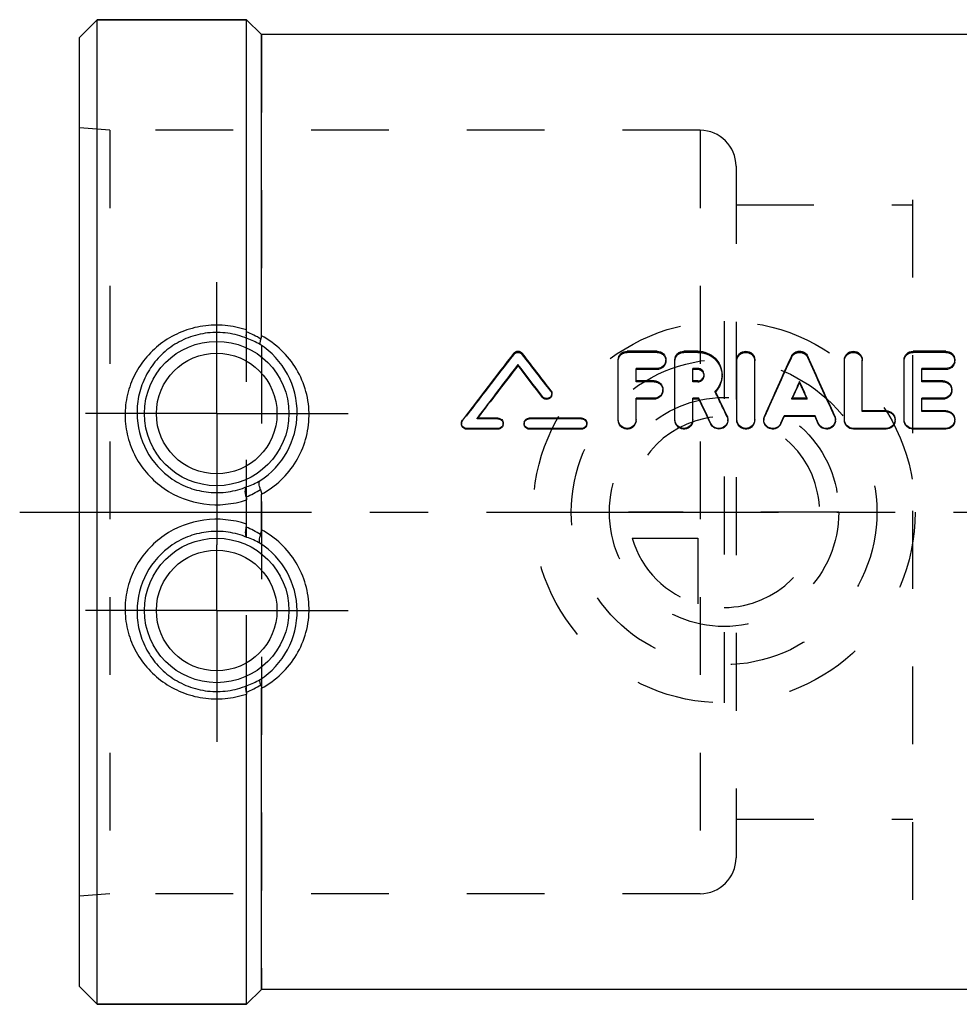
# Model space of a CAD drawing. Header units: millimetres. Extents: x 424 to 576, y 459 to 541.
# Tile 1 of 19: x 424 to 503, y 459 to 541. Entities that reach past the tile are written whole.
import ezdxf

# ---------------------------------------------------------------- set-up
doc = ezdxf.new("R2010")
doc.units = ezdxf.units.MM
doc.header["$LTSCALE"] = 65.185185
doc.linetypes.add('CENTER', pattern=[0.6, 0.375, -0.075, 0.075, -0.075])
doc.linetypes.add('HIDDEN', pattern=[0.2, 0.1, -0.1])
for name, color, linetype in [('ACHSEN_S', 7, 'CONTINUOUS'), ('FASEN', 7, 'CONTINUOUS'), ('KOERPER', 7, 'CONTINUOUS'), ('KONST.EL_MIT_GEO', 7, 'CONTINUOUS'), ('KURVEN', 7, 'CONTINUOUS')]:
    doc.layers.add(name, color=color, linetype=linetype)

msp = doc.modelspace()

# ---------------------------------------------------------------- linework, layer by layer
at = {"layer": 'ACHSEN_S', "color": 2, "linetype": 'CENTER'}
msp.add_line((424.116, 500), (576.053, 500), dxfattribs=at)
at = {"layer": 'FASEN', "color": 7, "linetype": 'Continuous'}
for p, q in [((430.616, 541.25), (429.116, 539.75)), ((430.616, 458.75), (430.616, 541.25)), ((430.616, 541.25), (443.116, 541.25)), ((429.116, 460.25), (429.116, 539.75)), ((430.616, 458.75), (429.116, 460.25)), ((430.616, 458.75), (443.116, 458.75))]:
    msp.add_line(p, q, dxfattribs=at)
at = {"layer": 'KOERPER', "color": 7, "linetype": 'Continuous'}
for p, q in [((443.116, 541.25), (430.616, 541.25)), ((444.366, 540), (443.116, 541.25)), ((521.866, 540), (444.366, 540)), ((444.366, 460), (443.116, 458.75)), ((521.866, 460), (444.366, 460)), ((443.116, 458.75), (430.616, 458.75))]:
    msp.add_line(p, q, dxfattribs=at)
at = {"layer": 'KOERPER', "color": 8, "linetype": 'HIDDEN'}
for p, q in [((443.116, 458.75), (443.116, 541.25)), ((444.366, 540), (444.366, 460)), ((481.116, 531.98), (431.675, 531.98)), ((481.116, 531.98), (481.116, 468.02)), ((484.116, 528.98), (484.116, 471.02)), ((481.116, 468.02), (431.675, 468.02))]:
    msp.add_line(p, q, dxfattribs=at)
at = {"layer": 'KOERPER', "color": 2, "linetype": 'CENTER'}
for p, q in [((440.616, 508.25), (440.616, 519.25)), ((440.616, 508.25), (429.616, 508.25)), ((440.616, 508.25), (440.616, 497.25)), ((440.616, 508.25), (451.616, 508.25)), ((440.616, 491.75), (440.616, 497.25)), ((440.616, 491.75), (429.616, 491.75)), ((440.616, 491.75), (440.616, 480.75)), ((440.616, 491.75), (451.616, 491.75))]:
    msp.add_line(p, q, dxfattribs=at)
at = {"layer": 'KOERPER', "color": 8, "linetype": 'HIDDEN'}
for centre, start, end in [((481.116, 528.98), 0, 90), ((481.116, 471.02), 270, 360)]:
    msp.add_arc(centre, 3, start, end, dxfattribs=at)
at = {"layer": 'KONST.EL_MIT_GEO', "color": 7, "linetype": 'Continuous'}
for p, q in [((443.116, 515.252), (443.116, 541.25)), ((444.366, 514.771), (444.366, 540)), ((477.498, 513.475), (474.998, 513.475)), ((480.913, 513.475), (479.748, 513.475)), ((501.693, 513.475), (498.943, 513.475)), ((465.853, 512.259), (465.853, 512.351)), ((474.248, 507.741), (474.248, 512.751)), ((478.998, 507.741), (478.998, 512.751)), ((484.183, 507.741), (484.183, 512.751)), ((485.683, 507.741), (485.683, 512.751)), ((493.193, 507.741), (493.193, 512.751)), ((494.693, 508.481), (494.693, 512.751)), ((498.193, 507.741), (498.193, 512.751)), ((475.748, 510.993), (475.748, 512.025)), ((477.498, 512.025), (475.748, 512.025)), ((477.498, 511.936), (475.748, 511.936)), ((477.498, 511.936), (477.498, 512.025)), ((480.498, 510.993), (480.498, 512.025)), ((480.913, 512.025), (480.498, 512.025)), ((480.913, 511.936), (480.498, 511.936)), ((480.913, 511.936), (480.913, 512.025)), ((499.693, 510.993), (499.693, 512.025)), ((501.693, 512.025), (499.693, 512.025)), ((501.693, 511.936), (499.693, 511.936)), ((501.693, 511.936), (501.693, 512.025)), ((477.248, 510.993), (475.748, 510.993)), ((480.913, 510.993), (480.498, 510.993)), ((489.438, 510.863), (489.438, 510.944)), ((501.443, 510.993), (499.693, 510.993)), ((482.405, 510.074), (482.375, 510.135)), ((467.903, 509.607), (467.903, 509.679)), ((475.748, 507.741), (475.748, 509.526)), ((477.248, 509.526), (475.748, 509.526)), ((477.248, 509.455), (475.748, 509.455)), ((477.248, 509.455), (477.248, 509.526)), ((480.498, 507.741), (480.498, 509.526)), ((481.01, 509.526), (480.498, 509.526)), ((481.01, 509.455), (480.498, 509.455)), ((481.01, 509.455), (481.01, 509.526)), ((490.076, 509.526), (488.8, 509.526)), ((488.832, 509.526), (488.871, 509.612)), ((490.044, 509.526), (490.005, 509.612)), ((499.693, 508.481), (499.693, 509.526)), ((501.443, 509.526), (499.693, 509.526)), ((501.443, 509.455), (499.693, 509.455)), ((501.443, 509.455), (501.443, 509.526)), ((496.693, 508.481), (494.693, 508.481)), ((501.693, 508.481), (499.693, 508.481)), ((464.178, 507.865), (462.426, 507.865)), ((471.178, 507.865), (466.803, 507.865)), ((487.869, 507.442), (488.14, 508.05)), ((487.869, 507.387), (488.14, 507.99)), ((487.869, 507.387), (487.869, 507.442)), ((488.14, 507.99), (488.14, 508.05)), ((490.736, 508.05), (488.14, 508.05)), ((490.736, 507.99), (488.14, 507.99)), ((491.006, 507.442), (490.736, 508.05)), ((491.006, 507.387), (490.736, 507.99)), ((491.006, 507.387), (491.006, 507.442)), ((461.553, 506.946), (461.553, 506.998)), ((464.178, 506.998), (461.553, 506.998)), ((464.178, 506.946), (461.553, 506.946)), ((464.178, 506.946), (464.178, 506.998)), ((466.803, 506.946), (466.803, 506.998)), ((471.178, 506.998), (466.803, 506.998)), ((471.178, 506.946), (466.803, 506.946)), ((471.178, 506.946), (471.178, 506.998)), ((493.943, 506.946), (493.943, 506.998)), ((496.693, 506.998), (493.943, 506.998)), ((496.693, 506.946), (493.943, 506.946)), ((496.693, 506.946), (496.693, 506.998)), ((498.943, 506.946), (498.943, 506.998)), ((501.693, 506.998), (498.943, 506.998)), ((501.693, 506.946), (498.943, 506.946)), ((501.693, 506.946), (501.693, 506.998)), ((443.116, 498.982), (443.116, 501.018)), ((444.366, 498.506), (444.366, 501.494)), ((444.366, 460), (444.366, 485.229)), ((443.116, 458.75), (443.116, 484.748))]:
    msp.add_line(p, q, dxfattribs=at)
at = {"layer": 'KONST.EL_MIT_GEO', "color": 8, "linetype": 'HIDDEN'}
for p, q in [((429.116, 467.8), (429.116, 532.2)), ((431.675, 531.98), (429.116, 532.2)), ((498.912, 467.5), (498.912, 532.5)), ((537.116, 532.5), (498.912, 532.5)), ((431.675, 531.98), (431.675, 468.02)), ((484.116, 525.75), (498.912, 525.75)), ((465.497, 513.204), (465.497, 513.303)), ((466.209, 513.204), (466.209, 513.303)), ((474.998, 513.374), (474.998, 513.475)), ((477.498, 513.374), (474.998, 513.374)), ((477.498, 513.374), (477.498, 513.475)), ((479.748, 513.374), (479.748, 513.475)), ((480.913, 513.374), (479.748, 513.374)), ((480.913, 513.374), (480.913, 513.475)), ((498.943, 513.374), (498.943, 513.475)), ((501.693, 513.374), (498.943, 513.374)), ((501.693, 513.374), (501.693, 513.475)), ((478.248, 512.656), (478.248, 512.751)), ((488.751, 512.946), (488.751, 513.043)), ((490.124, 512.946), (490.124, 513.043)), ((502.443, 512.656), (502.443, 512.751)), ((481.444, 511.424), (481.444, 511.51)), ((482.944, 511.424), (482.944, 511.509)), ((475.748, 510.911), (475.748, 510.993)), ((477.248, 510.911), (475.748, 510.911)), ((477.248, 510.911), (477.248, 510.993)), ((480.498, 510.911), (480.498, 510.993)), ((480.913, 510.911), (480.498, 510.911)), ((480.913, 510.911), (480.913, 510.993)), ((499.693, 510.911), (499.693, 510.993)), ((501.443, 510.911), (499.693, 510.911)), ((501.443, 510.911), (501.443, 510.993)), ((468.604, 510.116), (468.604, 510.192)), ((468.691, 509.861), (468.691, 509.935)), ((477.998, 510.184), (477.998, 510.261)), ((482.375, 510.06), (482.375, 510.135)), ((502.193, 510.184), (502.193, 510.261)), ((488.8, 509.455), (488.8, 509.526)), ((488.8, 509.455), (488.832, 509.526)), ((490.076, 509.455), (488.8, 509.455)), ((490.076, 509.455), (490.044, 509.526)), ((490.076, 509.455), (490.076, 509.526)), ((494.693, 508.418), (494.693, 508.481)), ((496.693, 508.418), (494.693, 508.418)), ((496.693, 508.418), (496.693, 508.481)), ((499.693, 508.418), (499.693, 508.481)), ((501.693, 508.418), (499.693, 508.418)), ((501.693, 508.418), (501.693, 508.481)), ((461.116, 507.431), (461.116, 507.376)), ((461.203, 507.634), (461.203, 507.691)), ((462.426, 507.806), (462.426, 507.865)), ((462.426, 507.806), (462.455, 507.843)), ((464.178, 507.806), (462.426, 507.806)), ((462.455, 507.843), (462.471, 507.865)), ((464.178, 507.806), (464.178, 507.865)), ((464.616, 507.376), (464.616, 507.432)), ((466.366, 507.432), (466.366, 507.376)), ((466.803, 507.806), (466.803, 507.865)), ((471.178, 507.806), (466.803, 507.806)), ((471.178, 507.806), (471.178, 507.865)), ((471.616, 507.376), (471.616, 507.432)), ((474.248, 507.683), (474.248, 507.741)), ((475.748, 507.683), (475.748, 507.741)), ((478.998, 507.683), (478.998, 507.741)), ((480.498, 507.683), (480.498, 507.741)), ((482.003, 507.372), (482.003, 507.427)), ((483.363, 507.994), (483.363, 508.054)), ((483.433, 507.684), (483.433, 507.741)), ((484.183, 507.683), (484.183, 507.741)), ((485.683, 507.683), (485.683, 507.741)), ((486.433, 507.741), (486.433, 507.684)), ((486.496, 507.98), (486.496, 508.039)), ((490.736, 507.99), (490.736, 508.05)), ((492.379, 507.98), (492.379, 508.039)), ((492.443, 507.684), (492.443, 507.741)), ((493.193, 507.683), (493.193, 507.741)), ((497.443, 507.683), (497.443, 507.741)), ((498.193, 507.683), (498.193, 507.741)), ((502.443, 507.683), (502.443, 507.741)), ((484.116, 474.25), (498.912, 474.25)), ((431.675, 468.02), (429.116, 467.8)), ((537.116, 467.5), (498.912, 467.5))]:
    msp.add_line(p, q, dxfattribs=at)
at = {"layer": 'KONST.EL_MIT_GEO', "color": 7, "linetype": 'Continuous'}
for centre, radius in [((440.616, 508.25), 6.05), ((440.616, 508.25), 5.051), ((440.616, 491.75), 6.05), ((440.616, 491.75), 5.051)]:
    msp.add_circle(centre, radius, dxfattribs=at)
for centre, radius, start, end in [((440.314, 508.052), 7.582, 58.11221, 68.41876), ((441.049, 508.402), 6.488, 60.44774, 71.05415), ((912.311, 166.947), 565.336, 142.21827, 142.93444), ((29.455, 174.678), 552.649, 37.38021, 37.78719), ((915.575, 165.302), 568.06, 142.34276, 142.9122), ((23.054, 170.607), 559.339, 37.31532, 37.66028), ((1066.054, 249.844), 634.47, 155.491191, 155.986801), ((-87.178, 249.844), 634.47, 24.013199, 24.508809), ((911.142, 166.053), 564.039, 142.13537, 142.6987), ((27.204, 171.179), 555.652, 37.52192, 37.86755), ((480.942, 511.51), 0.502, 354.98453, 359.9973), ((1067.184, 250.096), 633.903, 155.701147, 155.841698), ((1059.275, 251.655), 626.021, 155.540129, 155.665791), ((-88.308, 250.096), 633.903, 24.158302, 24.298853), ((-80.399, 251.655), 626.021, 24.334209, 24.459871), ((-85.131, 239.619), 628.683, 25.276073, 25.479789), ((-91.636, 237.321), 634.05, 25.214077, 25.423896), ((-84.69, 238.535), 627.227, 25.379471, 25.590284), ((440.566, 508.327), 6.788, 302.75879, 359.34753), ((461.548, 507.431), 0.432, 169.00969, 179.99283), ((466.797, 507.431), 0.431, 164.95083, 179.96809), ((487.163, 507.741), 0.731, 171.4744, 179.98974), ((487.17, 507.74), 0.738, 156.02466, 171.44198), ((441.004, 508.291), 6.53, 289.17046, 299.70028), ((440.313, 508.36), 7.607, 291.35127, 301.55653), ((440.319, 491.652), 7.593, 58.43107, 68.65501), ((441.004, 491.708), 6.531, 60.30074, 70.82852), ((440.566, 491.673), 6.788, 0.65248, 57.2412), ((441.048, 491.602), 6.492, 288.94917, 299.54895), ((440.313, 491.951), 7.584, 291.58189, 301.88525)]:
    msp.add_arc(centre, radius, start, end, dxfattribs=at)
at = {"layer": 'KONST.EL_MIT_GEO', "color": 8, "linetype": 'HIDDEN'}
for centre, radius, start, end in [((908.101, 167.538), 561.59, 142.01076, 142.72832), ((33.54, 175.23), 549.026, 37.58695, 37.9947), ((477.558, 512.656), 0.69, 352.31421, 359.99386), ((1058.916, 251.051), 627.436, 155.329192, 155.827259), ((-80.04, 251.051), 627.436, 24.172741, 24.670808), ((501.753, 512.656), 0.69, 352.31421, 359.99386), ((480.949, 511.424), 0.495, 0.00288, 4.87121), ((481.046, 511.424), 1.898, 358.39806, 359.99983), ((468.278, 509.861), 0.413, 351.98494, 359.99878), ((477.29, 510.184), 0.708, 352.40956, 359.99282), ((480.936, 511.488), 2.028, 315.21266, 316.76971), ((-76.609, 241.603), 620.106, 25.441469, 25.653001), ((501.485, 510.184), 0.708, 352.40956, 359.99282), ((464.19, 507.377), 0.425, 347.02096, 359.97018), ((471.19, 507.377), 0.425, 347.02096, 359.97018), ((475.027, 507.683), 0.721, 352.10238, 0.03266), ((479.777, 507.683), 0.721, 352.10238, 0.03266), ((482.704, 507.684), 0.729, 354.73105, 359.9975), ((484.962, 507.683), 0.721, 352.10238, 0.03266), ((491.714, 507.684), 0.729, 353.45681, 359.99286), ((496.719, 507.683), 0.724, 352.48604, 359.99322), ((501.719, 507.683), 0.724, 352.48604, 359.99322)]:
    msp.add_arc(centre, radius, start, end, dxfattribs=at)
at = {"layer": 'KONST.EL_MIT_GEO', "color": 7, "linetype": 'Continuous'}
for points, knots in [([(443.116, 515.252), (442.534, 515.449), (441.317, 515.706), (439.458, 515.651), (437.671, 515.165), (436.062, 514.281), (434.718, 513.057), (433.703, 511.558), (433.074, 509.86), (432.939, 508.656), (432.945, 508.055)], [0, 0, 0, 0, 0.126807, 0.254033, 0.380568, 0.505704, 0.629507, 0.75263, 0.875909, 1, 1, 1, 1]), ([(443.156, 514.539), (442.641, 514.753), (441.548, 515.051), (439.854, 515.073), (438.215, 514.67), (436.746, 513.883), (435.528, 512.776), (434.618, 511.418), (434.057, 509.882), (433.938, 508.794), (433.944, 508.25)], [0, 0, 0, 0, 0.127013, 0.254928, 0.382091, 0.507362, 0.630812, 0.753358, 0.876134, 1, 1, 1, 1]), ([(443.102, 515.102), (443.079, 514.978), (443.052, 514.796), (443.099, 514.575), (443.156, 514.539)], [0, 0, 0, 0, 0.651539, 1, 1, 1, 1]), ([(444.319, 514.489), (444.28, 514.395), (444.235, 514.267), (444.221, 514.115), (444.236, 514.061), (444.25, 514.046)], [0, 0, 0, 0, 0.664095, 0.868645, 1, 1, 1, 1]), ([(447.354, 508.25), (447.368, 509.383), (446.814, 511.691), (445.2, 513.434), (444.25, 514.046)], [0, 0, 0, 0, 0.500498, 1, 1, 1, 1]), ([(444.319, 514.489), (444.327, 514.51), (444.357, 514.601), (444.366, 514.698), (444.366, 514.771)], [0, 0, 0, 0, 0.235095, 1, 1, 1, 1]), ([(448.353, 508.049), (448.36, 508.733), (448.185, 510.106), (447.375, 512.009), (446.087, 513.628), (444.968, 514.444), (444.366, 514.771)], [0, 0, 0, 0, 0.250773, 0.499722, 0.74872, 1, 1, 1, 1]), ([(465.497, 513.303), (465.578, 513.407), (465.853, 513.542), (466.129, 513.407), (466.209, 513.303)], [0, 0, 0, 0, 0.498992, 1, 1, 1, 1]), ([(474.248, 512.751), (474.248, 512.938), (474.415, 513.328), (474.808, 513.475), (474.998, 513.475)], [0, 0, 0, 0, 0.495435, 1, 1, 1, 1]), ([(477.498, 513.475), (477.688, 513.475), (478.081, 513.327), (478.248, 512.937), (478.248, 512.751)], [0, 0, 0, 0, 0.505358, 1, 1, 1, 1]), ([(478.998, 512.751), (478.998, 512.938), (479.165, 513.328), (479.558, 513.475), (479.748, 513.475)], [0, 0, 0, 0, 0.495435, 1, 1, 1, 1]), ([(480.913, 513.475), (481.18, 513.475), (481.716, 513.372), (482.39, 512.933), (482.839, 512.281), (482.944, 511.765), (482.944, 511.509)], [0, 0, 0, 0, 0.257297, 0.509306, 0.75466, 1, 1, 1, 1]), ([(484.183, 512.751), (484.183, 512.937), (484.352, 513.328), (484.933, 513.549), (485.513, 513.328), (485.683, 512.938), (485.683, 512.751)], [0, 0, 0, 0, 0.247665, 0.500025, 0.752286, 1, 1, 1, 1]), ([(488.751, 513.043), (488.81, 513.172), (489.011, 513.396), (489.436, 513.513), (489.863, 513.398), (490.065, 513.173), (490.124, 513.043)], [0, 0, 0, 0, 0.251579, 0.498873, 0.746897, 1, 1, 1, 1]), ([(493.193, 512.751), (493.193, 512.937), (493.363, 513.328), (493.943, 513.549), (494.523, 513.328), (494.693, 512.938), (494.693, 512.751)], [0, 0, 0, 0, 0.247665, 0.500025, 0.752286, 1, 1, 1, 1]), ([(498.193, 512.751), (498.193, 512.938), (498.36, 513.328), (498.753, 513.475), (498.943, 513.475)], [0, 0, 0, 0, 0.495435, 1, 1, 1, 1]), ([(501.693, 513.475), (501.883, 513.475), (502.276, 513.327), (502.443, 512.937), (502.443, 512.751)], [0, 0, 0, 0, 0.505358, 1, 1, 1, 1]), ([(478.248, 512.751), (478.248, 512.566), (478.082, 512.175), (477.689, 512.025), (477.498, 512.025)], [0, 0, 0, 0, 0.492855, 1, 1, 1, 1]), ([(478.241, 512.564), (478.219, 512.395), (478.033, 512.06), (477.674, 511.936), (477.498, 511.936)], [0, 0, 0, 0, 0.492188, 1, 1, 1, 1]), ([(502.443, 512.751), (502.443, 512.566), (502.277, 512.175), (501.884, 512.025), (501.693, 512.025)], [0, 0, 0, 0, 0.492855, 1, 1, 1, 1]), ([(502.437, 512.564), (502.414, 512.395), (502.228, 512.06), (501.869, 511.936), (501.693, 511.936)], [0, 0, 0, 0, 0.492188, 1, 1, 1, 1]), ([(481.444, 511.51), (481.444, 511.642), (481.327, 511.919), (481.047, 512.025), (480.913, 512.025)], [0, 0, 0, 0, 0.495206, 1, 1, 1, 1]), ([(481.373, 511.68), (481.327, 511.757), (481.189, 511.889), (481.004, 511.936), (480.913, 511.936)], [0, 0, 0, 0, 0.495792, 1, 1, 1, 1]), ([(482.944, 511.509), (482.944, 511.258), (482.842, 510.748), (482.553, 510.316), (482.375, 510.135)], [0, 0, 0, 0, 0.498188, 1, 1, 1, 1]), ([(477.248, 510.993), (477.438, 510.993), (477.833, 510.841), (477.998, 510.448), (477.998, 510.261)], [0, 0, 0, 0, 0.504096, 1, 1, 1, 1]), ([(480.913, 510.993), (481.041, 510.993), (481.305, 511.088), (481.431, 511.341), (481.442, 511.466)], [0, 0, 0, 0, 0.505127, 1, 1, 1, 1]), ([(482.943, 511.371), (482.937, 511.138), (482.835, 510.67), (482.574, 510.27), (482.414, 510.099)], [0, 0, 0, 0, 0.498428, 1, 1, 1, 1]), ([(501.443, 510.993), (501.634, 510.993), (502.029, 510.841), (502.193, 510.448), (502.193, 510.261)], [0, 0, 0, 0, 0.504096, 1, 1, 1, 1]), ([(468.691, 509.935), (468.691, 509.847), (468.631, 509.666), (468.399, 509.501), (468.115, 509.499), (467.957, 509.608), (467.903, 509.679)], [0, 0, 0, 0, 0.24724, 0.497984, 0.749876, 1, 1, 1, 1]), ([(468.604, 510.192), (468.618, 510.173), (468.668, 510.096), (468.691, 510.003), (468.691, 509.935)], [0, 0, 0, 0, 0.259522, 1, 1, 1, 1]), ([(477.998, 510.261), (477.998, 510.073), (477.834, 509.679), (477.438, 509.526), (477.248, 509.526)], [0, 0, 0, 0, 0.496293, 1, 1, 1, 1]), ([(477.991, 510.091), (477.969, 509.92), (477.784, 509.582), (477.423, 509.455), (477.248, 509.455)], [0, 0, 0, 0, 0.495455, 1, 1, 1, 1]), ([(502.193, 510.261), (502.193, 510.073), (502.029, 509.679), (501.634, 509.526), (501.443, 509.526)], [0, 0, 0, 0, 0.496293, 1, 1, 1, 1]), ([(502.187, 510.091), (502.164, 509.92), (501.98, 509.582), (501.619, 509.455), (501.443, 509.455)], [0, 0, 0, 0, 0.495455, 1, 1, 1, 1]), ([(468.687, 509.804), (468.675, 509.722), (468.598, 509.56), (468.368, 509.425), (468.101, 509.436), (467.954, 509.54), (467.903, 509.607)], [0, 0, 0, 0, 0.246919, 0.497698, 0.750327, 1, 1, 1, 1]), ([(433.944, 508.25), (433.957, 507.186), (434.506, 505.018), (436.383, 502.944), (438.33, 501.955), (439.937, 501.588), (441.584, 501.623), (442.646, 501.915), (443.148, 502.123)], [0, 0, 0, 0, 0.246505, 0.496019, 0.621997, 0.747999, 0.873994, 1, 1, 1, 1]), ([(496.693, 508.481), (496.884, 508.481), (497.281, 508.326), (497.443, 507.93), (497.443, 507.741)], [0, 0, 0, 0, 0.502555, 1, 1, 1, 1]), ([(501.693, 508.481), (501.884, 508.481), (502.281, 508.326), (502.443, 507.93), (502.443, 507.741)], [0, 0, 0, 0, 0.502555, 1, 1, 1, 1]), ([(432.945, 508.055), (432.952, 507.463), (433.109, 506.272), (433.765, 504.593), (434.808, 503.11), (436.619, 501.518), (439.511, 500.396), (441.985, 500.636), (443.116, 501.018)], [0, 0, 0, 0, 0.123955, 0.248814, 0.374271, 0.500002, 0.749977, 1, 1, 1, 1]), ([(444.366, 501.494), (444.957, 501.815), (446.059, 502.614), (447.338, 504.197), (448.151, 506.051), (448.345, 507.386), (448.353, 508.049)], [0, 0, 0, 0, 0.251498, 0.502496, 0.752285, 1, 1, 1, 1]), ([(461.553, 506.998), (461.442, 506.998), (461.21, 507.09), (461.116, 507.321), (461.116, 507.431)], [0, 0, 0, 0, 0.501224, 1, 1, 1, 1]), ([(461.553, 506.946), (461.442, 506.946), (461.211, 507.036), (461.116, 507.266), (461.116, 507.376)], [0, 0, 0, 0, 0.502544, 1, 1, 1, 1]), ([(464.178, 507.865), (464.29, 507.865), (464.521, 507.773), (464.616, 507.542), (464.616, 507.432)], [0, 0, 0, 0, 0.502143, 1, 1, 1, 1]), ([(464.616, 507.432), (464.616, 507.321), (464.522, 507.09), (464.29, 506.998), (464.178, 506.998)], [0, 0, 0, 0, 0.497656, 1, 1, 1, 1]), ([(466.803, 506.998), (466.692, 506.998), (466.46, 507.09), (466.366, 507.321), (466.366, 507.432)], [0, 0, 0, 0, 0.501983, 1, 1, 1, 1]), ([(466.803, 506.946), (466.692, 506.946), (466.461, 507.036), (466.366, 507.266), (466.366, 507.376)], [0, 0, 0, 0, 0.503303, 1, 1, 1, 1]), ([(466.381, 507.543), (466.405, 507.633), (466.517, 507.802), (466.71, 507.865), (466.803, 507.865)], [0, 0, 0, 0, 0.498293, 1, 1, 1, 1]), ([(471.178, 507.865), (471.29, 507.865), (471.521, 507.773), (471.616, 507.542), (471.616, 507.432)], [0, 0, 0, 0, 0.502143, 1, 1, 1, 1]), ([(471.616, 507.432), (471.616, 507.321), (471.522, 507.09), (471.29, 506.998), (471.178, 506.998)], [0, 0, 0, 0, 0.497656, 1, 1, 1, 1]), ([(475.748, 507.741), (475.748, 507.551), (475.583, 507.155), (474.997, 506.919), (474.412, 507.155), (474.248, 507.551), (474.248, 507.741)], [0, 0, 0, 0, 0.249431, 0.500213, 0.750935, 1, 1, 1, 1]), ([(475.741, 507.584), (475.716, 507.405), (475.515, 507.051), (474.943, 506.877), (474.399, 507.126), (474.248, 507.503), (474.248, 507.683)], [0, 0, 0, 0, 0.248669, 0.500441, 0.751666, 1, 1, 1, 1]), ([(480.498, 507.741), (480.498, 507.551), (480.333, 507.155), (479.747, 506.919), (479.162, 507.155), (478.998, 507.551), (478.998, 507.741)], [0, 0, 0, 0, 0.249431, 0.500213, 0.750935, 1, 1, 1, 1]), ([(480.491, 507.584), (480.466, 507.405), (480.265, 507.051), (479.693, 506.877), (479.149, 507.126), (478.998, 507.503), (478.998, 507.683)], [0, 0, 0, 0, 0.248669, 0.500441, 0.751666, 1, 1, 1, 1]), ([(483.433, 507.741), (483.433, 507.577), (483.313, 507.236), (482.857, 506.959), (482.326, 507.021), (482.073, 507.278), (482.003, 507.427)], [0, 0, 0, 0, 0.248959, 0.499706, 0.75042, 1, 1, 1, 1]), ([(483.43, 507.617), (483.415, 507.459), (483.273, 507.143), (482.82, 506.904), (482.313, 506.98), (482.071, 507.228), (482.003, 507.372)], [0, 0, 0, 0, 0.248079, 0.499337, 0.750751, 1, 1, 1, 1]), ([(485.683, 507.741), (485.683, 507.551), (485.518, 507.155), (484.932, 506.919), (484.347, 507.155), (484.183, 507.551), (484.183, 507.741)], [0, 0, 0, 0, 0.249431, 0.500213, 0.750935, 1, 1, 1, 1]), ([(485.676, 507.584), (485.651, 507.405), (485.45, 507.051), (484.878, 506.877), (484.334, 507.126), (484.183, 507.503), (484.183, 507.683)], [0, 0, 0, 0, 0.248669, 0.500441, 0.751666, 1, 1, 1, 1]), ([(487.869, 507.442), (487.802, 507.29), (487.551, 507.025), (487.017, 506.956), (486.555, 507.232), (486.433, 507.575), (486.433, 507.741)], [0, 0, 0, 0, 0.249892, 0.500414, 0.75095, 1, 1, 1, 1]), ([(487.869, 507.387), (487.802, 507.235), (487.55, 506.973), (487.018, 506.905), (486.556, 507.177), (486.433, 507.519), (486.433, 507.684)], [0, 0, 0, 0, 0.249703, 0.500983, 0.751811, 1, 1, 1, 1]), ([(492.443, 507.741), (492.443, 507.575), (492.321, 507.232), (491.858, 506.956), (491.324, 507.025), (491.074, 507.29), (491.006, 507.442)], [0, 0, 0, 0, 0.249003, 0.499742, 0.750449, 1, 1, 1, 1]), ([(492.438, 507.601), (492.42, 507.443), (492.271, 507.131), (491.813, 506.901), (491.307, 506.988), (491.071, 507.242), (491.006, 507.387)], [0, 0, 0, 0, 0.248154, 0.499478, 0.750855, 1, 1, 1, 1]), ([(493.943, 506.998), (493.752, 506.998), (493.355, 507.155), (493.193, 507.551), (493.193, 507.741)], [0, 0, 0, 0, 0.502234, 1, 1, 1, 1]), ([(493.943, 506.946), (493.752, 506.946), (493.356, 507.101), (493.193, 507.495), (493.193, 507.683)], [0, 0, 0, 0, 0.503554, 1, 1, 1, 1]), ([(497.443, 507.741), (497.443, 507.551), (497.281, 507.155), (496.884, 506.998), (496.693, 506.998)], [0, 0, 0, 0, 0.498001, 1, 1, 1, 1]), ([(497.437, 507.589), (497.414, 507.416), (497.232, 507.076), (496.869, 506.946), (496.693, 506.946)], [0, 0, 0, 0, 0.497027, 1, 1, 1, 1]), ([(498.943, 506.998), (498.752, 506.998), (498.355, 507.155), (498.193, 507.551), (498.193, 507.741)], [0, 0, 0, 0, 0.502234, 1, 1, 1, 1]), ([(498.943, 506.946), (498.752, 506.946), (498.356, 507.101), (498.193, 507.495), (498.193, 507.683)], [0, 0, 0, 0, 0.503554, 1, 1, 1, 1]), ([(502.443, 507.741), (502.443, 507.551), (502.281, 507.155), (501.884, 506.998), (501.693, 506.998)], [0, 0, 0, 0, 0.498001, 1, 1, 1, 1]), ([(502.437, 507.589), (502.414, 507.416), (502.232, 507.076), (501.869, 506.946), (501.693, 506.946)], [0, 0, 0, 0, 0.497027, 1, 1, 1, 1]), ([(464.605, 507.281), (464.583, 507.188), (464.472, 507.012), (464.275, 506.946), (464.178, 506.946)], [0, 0, 0, 0, 0.497197, 1, 1, 1, 1]), ([(471.605, 507.281), (471.583, 507.188), (471.472, 507.012), (471.275, 506.946), (471.178, 506.946)], [0, 0, 0, 0, 0.497197, 1, 1, 1, 1]), ([(444.294, 501.879), (444.258, 501.961), (444.202, 502.117), (444.152, 502.36), (444.169, 502.558), (444.24, 502.619)], [0, 0, 0, 0, 0.348555, 0.635733, 1, 1, 1, 1]), ([(443.082, 501.276), (443.055, 501.375), (443.017, 501.562), (443.002, 501.845), (443.056, 502.07), (443.148, 502.123)], [0, 0, 0, 0, 0.348361, 0.637359, 1, 1, 1, 1]), ([(443.116, 498.982), (441.985, 499.364), (439.51, 499.604), (436.619, 498.482), (434.808, 496.89), (433.765, 495.407), (433.109, 493.728), (432.952, 492.537), (432.945, 491.945)], [0, 0, 0, 0, 0.250024, 0.499998, 0.62573, 0.751186, 0.876045, 1, 1, 1, 1]), ([(443.148, 497.877), (442.646, 498.085), (441.584, 498.377), (439.937, 498.412), (438.33, 498.045), (436.383, 497.056), (434.506, 494.982), (433.957, 492.814), (433.944, 491.75)], [0, 0, 0, 0, 0.126006, 0.252001, 0.378003, 0.503981, 0.753495, 1, 1, 1, 1]), ([(443.082, 498.724), (443.055, 498.625), (443.017, 498.438), (443.002, 498.155), (443.056, 497.93), (443.148, 497.877)], [0, 0, 0, 0, 0.348347, 0.637333, 1, 1, 1, 1]), ([(448.353, 491.951), (448.345, 492.614), (448.151, 493.949), (447.338, 495.803), (446.059, 497.386), (444.957, 498.185), (444.366, 498.506)], [0, 0, 0, 0, 0.247716, 0.497504, 0.748502, 1, 1, 1, 1]), ([(444.294, 498.121), (444.258, 498.039), (444.202, 497.883), (444.151, 497.64), (444.169, 497.442), (444.24, 497.381)], [0, 0, 0, 0, 0.348521, 0.635631, 1, 1, 1, 1]), ([(432.945, 491.945), (432.939, 491.344), (433.074, 490.14), (433.703, 488.442), (434.718, 486.942), (436.063, 485.718), (437.671, 484.835), (439.459, 484.349), (441.317, 484.294), (442.534, 484.551), (443.116, 484.748)], [0, 0, 0, 0, 0.124098, 0.247382, 0.370511, 0.494319, 0.619455, 0.745986, 0.873203, 1, 1, 1, 1]), ([(433.944, 491.75), (433.938, 491.206), (434.057, 490.118), (434.618, 488.582), (435.528, 487.224), (436.746, 486.117), (438.215, 485.33), (439.854, 484.927), (441.548, 484.949), (442.641, 485.248), (443.156, 485.461)], [0, 0, 0, 0, 0.123873, 0.246656, 0.369209, 0.492665, 0.617937, 0.745094, 0.873, 1, 1, 1, 1]), ([(444.25, 485.954), (445.2, 486.566), (446.814, 488.309), (447.368, 490.617), (447.354, 491.75)], [0, 0, 0, 0, 0.49956, 1, 1, 1, 1]), ([(444.366, 485.229), (444.968, 485.556), (446.087, 486.372), (447.375, 487.991), (448.185, 489.894), (448.36, 491.267), (448.353, 491.951)], [0, 0, 0, 0, 0.251328, 0.500351, 0.749273, 1, 1, 1, 1]), ([(444.319, 485.511), (444.28, 485.605), (444.235, 485.733), (444.22, 485.885), (444.235, 485.939), (444.25, 485.954)], [0, 0, 0, 0, 0.663989, 0.868563, 1, 1, 1, 1]), ([(443.102, 484.898), (443.079, 485.022), (443.052, 485.204), (443.099, 485.425), (443.156, 485.461)], [0, 0, 0, 0, 0.651583, 1, 1, 1, 1]), ([(444.319, 485.511), (444.327, 485.49), (444.357, 485.399), (444.366, 485.302), (444.366, 485.229)], [0, 0, 0, 0, 0.235096, 1, 1, 1, 1])]:
    msp.add_open_spline(points, degree=3, knots=knots, dxfattribs=at)
for points in [[(443.102, 515.102), (443.112, 515.151), (443.116, 515.202), (443.116, 515.252)], [(461.124, 507.514), (461.136, 507.577), (461.164, 507.639), (461.203, 507.691)], [(483.363, 508.054), (483.408, 507.957), (483.433, 507.848), (483.433, 507.741)], [(492.379, 508.039), (492.421, 507.947), (492.443, 507.843), (492.443, 507.741)], [(444.294, 501.879), (444.346, 501.759), (444.366, 501.624), (444.366, 501.494)], [(443.082, 501.276), (443.105, 501.192), (443.116, 501.105), (443.116, 501.018)], [(443.082, 498.724), (443.105, 498.808), (443.116, 498.895), (443.116, 498.982)], [(444.294, 498.121), (444.346, 498.241), (444.366, 498.376), (444.366, 498.506)], [(443.102, 484.898), (443.112, 484.849), (443.116, 484.798), (443.116, 484.748)]]:
    msp.add_open_spline(points, degree=3, dxfattribs=at)
at = {"layer": 'KONST.EL_MIT_GEO', "color": 8, "linetype": 'HIDDEN'}
for points, knots in [([(465.497, 513.204), (465.578, 513.307), (465.853, 513.441), (466.128, 513.308), (466.209, 513.204)], [0, 0, 0, 0, 0.49899, 1, 1, 1, 1]), ([(474.248, 512.656), (474.248, 512.841), (474.416, 513.23), (474.808, 513.374), (474.998, 513.374)], [0, 0, 0, 0, 0.494114, 1, 1, 1, 1]), ([(477.498, 513.374), (477.687, 513.374), (478.08, 513.229), (478.248, 512.841), (478.248, 512.656)], [0, 0, 0, 0, 0.506679, 1, 1, 1, 1]), ([(478.998, 512.656), (478.998, 512.841), (479.166, 513.23), (479.558, 513.374), (479.748, 513.374)], [0, 0, 0, 0, 0.494114, 1, 1, 1, 1]), ([(480.913, 513.374), (481.18, 513.374), (481.715, 513.272), (482.389, 512.838), (482.839, 512.19), (482.944, 511.677), (482.944, 511.424)], [0, 0, 0, 0, 0.258163, 0.510528, 0.755527, 1, 1, 1, 1]), ([(484.183, 512.656), (484.183, 512.75), (484.223, 512.941), (484.445, 513.258), (484.933, 513.452), (485.421, 513.258), (485.643, 512.941), (485.683, 512.75), (485.683, 512.656)], [0, 0, 0, 0, 0.124034, 0.249598, 0.500023, 0.75035, 0.87644, 1, 1, 1, 1]), ([(488.751, 512.946), (488.81, 513.074), (489.012, 513.297), (489.436, 513.413), (489.862, 513.298), (490.065, 513.075), (490.124, 512.946)], [0, 0, 0, 0, 0.251127, 0.49887, 0.747349, 1, 1, 1, 1]), ([(493.193, 512.656), (493.193, 512.75), (493.233, 512.941), (493.456, 513.258), (493.943, 513.452), (494.431, 513.258), (494.653, 512.941), (494.693, 512.75), (494.693, 512.656)], [0, 0, 0, 0, 0.124034, 0.249598, 0.500023, 0.75035, 0.87644, 1, 1, 1, 1]), ([(498.193, 512.656), (498.193, 512.841), (498.362, 513.23), (498.753, 513.374), (498.943, 513.374)], [0, 0, 0, 0, 0.494114, 1, 1, 1, 1]), ([(501.693, 513.374), (501.883, 513.374), (502.275, 513.229), (502.443, 512.841), (502.443, 512.656)], [0, 0, 0, 0, 0.506679, 1, 1, 1, 1]), ([(477.248, 510.911), (477.438, 510.911), (477.832, 510.762), (477.998, 510.371), (477.998, 510.184)], [0, 0, 0, 0, 0.505417, 1, 1, 1, 1]), ([(480.913, 510.911), (481.048, 510.911), (481.326, 511.016), (481.444, 511.292), (481.444, 511.424)], [0, 0, 0, 0, 0.506712, 1, 1, 1, 1]), ([(501.443, 510.911), (501.633, 510.911), (502.027, 510.762), (502.193, 510.371), (502.193, 510.184)], [0, 0, 0, 0, 0.505417, 1, 1, 1, 1]), ([(468.604, 510.116), (468.618, 510.097), (468.668, 510.021), (468.691, 509.929), (468.691, 509.861)], [0, 0, 0, 0, 0.259859, 1, 1, 1, 1]), ([(496.693, 508.418), (496.884, 508.418), (497.28, 508.265), (497.443, 507.871), (497.443, 507.683)], [0, 0, 0, 0, 0.503876, 1, 1, 1, 1]), ([(501.693, 508.418), (501.884, 508.418), (502.28, 508.265), (502.443, 507.871), (502.443, 507.683)], [0, 0, 0, 0, 0.503876, 1, 1, 1, 1]), ([(464.178, 507.806), (464.29, 507.806), (464.521, 507.716), (464.616, 507.486), (464.616, 507.376)], [0, 0, 0, 0, 0.503464, 1, 1, 1, 1]), ([(466.366, 507.376), (466.366, 507.486), (466.461, 507.716), (466.692, 507.806), (466.803, 507.806)], [0, 0, 0, 0, 0.49617, 1, 1, 1, 1]), ([(471.178, 507.806), (471.29, 507.806), (471.521, 507.716), (471.616, 507.486), (471.616, 507.376)], [0, 0, 0, 0, 0.503464, 1, 1, 1, 1])]:
    msp.add_open_spline(points, degree=3, knots=knots, dxfattribs=at)
for points in [[(481.442, 511.466), (481.436, 511.541), (481.411, 511.616), (481.373, 511.68)], [(461.116, 507.376), (461.116, 507.467), (461.148, 507.562), (461.203, 507.634)], [(483.363, 507.994), (483.408, 507.898), (483.433, 507.79), (483.433, 507.684)], [(486.433, 507.684), (486.433, 507.785), (486.455, 507.888), (486.496, 507.98)], [(492.379, 507.98), (492.421, 507.888), (492.443, 507.785), (492.443, 507.684)]]:
    msp.add_open_spline(points, degree=3, dxfattribs=at)
at = {"layer": 'KURVEN', "color": 8, "linetype": 'HIDDEN'}
for p, q in [((483.116, 516), (483.116, 484)), ((492.716, 500), (475.116, 500)), ((475.424, 497.8), (480.916, 497.8)), ((480.916, 497.8), (480.916, 492.308))]:
    msp.add_line(p, q, dxfattribs=at)
for radius in [16, 12.8, 9.6]:
    msp.add_circle((483.116, 500), radius, dxfattribs=at)
for start, end in [(270, 180), (195.96201, 254.03799)]:
    msp.add_arc((483.116, 500), 8, start, end, dxfattribs=at)

doc.saveas('drawing.dxf')
